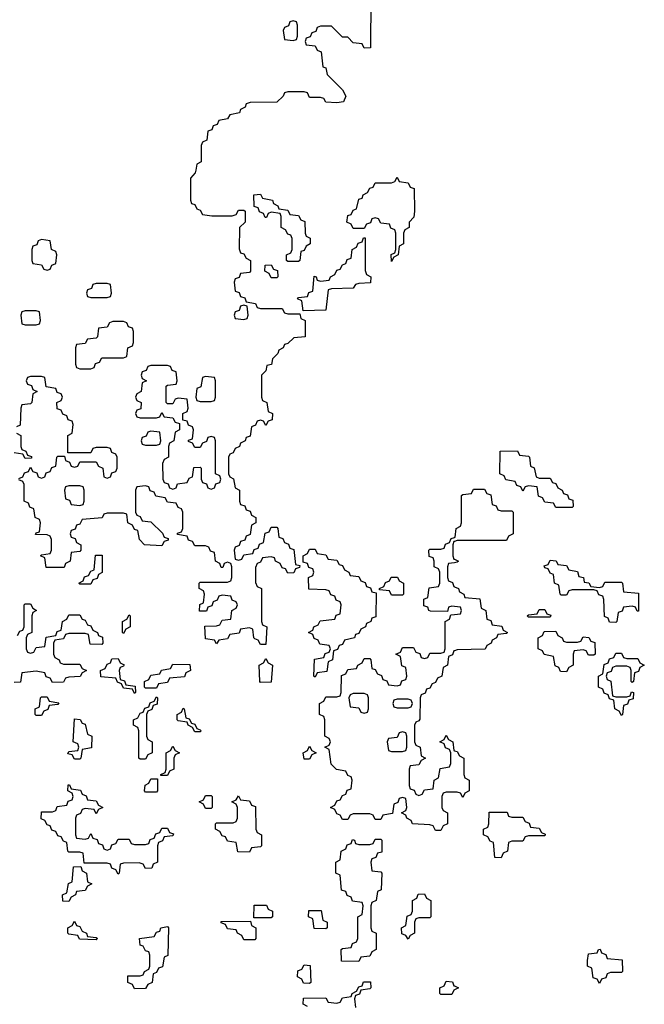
# Model space of a CAD drawing. Header units: inches. Extents: x 2777885 to 2884230, y 684484 to 829189.
# Tile 101 of 239: x 2788410 to 2790694, y 776950 to 780550. Entities that reach past the tile are written whole.
import ezdxf

# ---------------------------------------------------------------- set-up
doc = ezdxf.new("R2010")
doc.units = ezdxf.units.IN
doc.header["$MEASUREMENT"] = 0
for name, color, linetype in [('C7787', 7, 'Continuous'), ('C7788', 7, 'Continuous'), ('C7797', 7, 'Continuous')]:
    doc.layers.add(name, color=color, linetype=linetype)

msp = doc.modelspace()

# ---------------------------------------------------------------- linework, layer by layer
at = {"layer": 'C7787', "color": 6}
for points in [[(2789053.9, 780000), (2789052, 779990), (2789034, 779970), (2789034, 779890), (2789038, 779878), (2789050, 779874), (2789058, 779858), (2789070, 779854), (2789078, 779838), (2789112.7, 779832.7), (2789187.3, 779832.7), (2789202, 779838), (2789210, 779854), (2789230, 779854), (2789234, 779850), (2789234, 779810), (2789214, 779790), (2789212.7, 779712.7), (2789218, 779698), (2789230, 779694), (2789238, 779678), (2789254, 779670), (2789254, 779630), (2789250, 779626), (2789218, 779622), (2789212.7, 779607.3), (2789198, 779602), (2789194, 779590), (2789198, 779558), (2789212.7, 779552.7), (2789218, 779538), (2789232.7, 779532.7), (2789238, 779518), (2789272.7, 779512.7), (2789278, 779498), (2789290, 779494), (2789370, 779494), (2789378, 779478), (2789390, 779474), (2789434, 779474), (2789438, 779458), (2789454, 779450), (2789454, 779390), (2789412.7, 779387.3), (2789390, 779366), (2789378, 779362), (2789374, 779350), (2789358, 779342), (2789354, 779330), (2789334, 779310), (2789331.1, 779288.9), (2789314, 779286), (2789310, 779266), (2789294, 779250), (2789294, 779170), (2789298, 779158), (2789314, 779150), (2789318, 779118), (2789334, 779110), (2789332.7, 779087.3), (2789318, 779082), (2789310, 779066), (2789302, 779082), (2789290, 779086), (2789278, 779082), (2789272.7, 779067.3), (2789258, 779062), (2789252.7, 779027.3), (2789238, 779022), (2789234, 779010), (2789218, 779002), (2789214, 778990), (2789198, 778982), (2789190, 778966), (2789178, 778962), (2789174, 778950), (2789174, 778890), (2789178, 778878), (2789191.6, 778871.6), (2789198, 778838), (2789214, 778830), (2789214, 778790), (2789218, 778778), (2789232.7, 778772.7), (2789238, 778758), (2789252.7, 778752.7), (2789258, 778738), (2789274, 778730), (2789274, 778710), (2789258, 778702), (2789252.7, 778667.3), (2789238, 778662), (2789232.7, 778647.3), (2789218, 778642), (2789212.7, 778627.3), (2789198, 778622), (2789194, 778610), (2789198, 778578), (2789210, 778574), (2789222, 778578), (2789230, 778594), (2789262, 778598), (2789267.3, 778612.7), (2789282, 778618), (2789287.3, 778632.7), (2789302, 778638), (2789307.3, 778672.7), (2789322, 778678), (2789330, 778694), (2789350, 778694), (2789354, 778690), (2789358, 778658), (2789372.7, 778652.7), (2789378, 778638), (2789392.7, 778632.7), (2789398, 778618), (2789412.7, 778612.7), (2789418, 778558), (2789434, 778554), (2789432.7, 778547.3), (2789418, 778542), (2789412.7, 778527.3), (2789390, 778526), (2789382, 778542), (2789370, 778546), (2789362, 778562), (2789346, 778570), (2789342, 778582), (2789330, 778586), (2789298, 778582), (2789290, 778566), (2789278, 778562), (2789272.7, 778547.3), (2789272.7, 778492.7), (2789278, 778478), (2789294, 778470), (2789294, 778350), (2789298, 778338), (2789314, 778330), (2789310, 778266), (2789290, 778266), (2789282, 778282), (2789270, 778286), (2789266, 778290), (2789262, 778322), (2789250, 778326), (2789218, 778322), (2789212.7, 778307.3), (2789178, 778302), (2789170, 778286), (2789138, 778282), (2789130, 778268), (2789122, 778282), (2789090, 778286), (2789087.3, 778332.7), (2789130, 778334), (2789142, 778338), (2789150, 778354), (2789182, 778358), (2789186, 778390), (2789202, 778398), (2789206, 778410), (2789202, 778422), (2789187.3, 778427.3), (2789182, 778442), (2789150, 778446), (2789138, 778442), (2789132.7, 778427.3), (2789118, 778422), (2789112.7, 778407.3), (2789098, 778402), (2789092.7, 778387.3), (2789067.3, 778387.3), (2789068.4, 778411.6), (2789082, 778418), (2789086, 778450), (2789082, 778462), (2789066, 778470), (2789066, 778490), (2789070, 778494), (2789170, 778494), (2789182, 778498), (2789186, 778510), (2789186, 778550), (2789182, 778562), (2789170, 778566), (2789158, 778562), (2789152.7, 778547.3), (2789147.3, 778547.3), (2789142, 778562), (2789126, 778570), (2789122, 778602), (2789107.3, 778607.3), (2789102, 778622), (2789090, 778626), (2789050, 778626), (2789042, 778642), (2789027.3, 778647.3), (2789022, 778662), (2788987.3, 778667.3), (2788987.3, 778672.7), (2789002, 778678), (2789006, 778690), (2789006, 778750), (2789002, 778762), (2788990, 778766), (2788982, 778782), (2788950, 778786), (2788942, 778802), (2788908.4, 778808.4), (2788902, 778822), (2788887.3, 778827.3), (2788882, 778842), (2788870, 778846), (2788838, 778842), (2788834, 778830), (2788834, 778750), (2788838, 778738), (2788850, 778734), (2788858, 778718), (2788890, 778714), (2788932.7, 778672.7), (2788938, 778658), (2788952.7, 778652.7), (2788952.7, 778647.3), (2788938, 778642), (2788930, 778626), (2788866, 778630), (2788848, 778650), (2788842, 778682), (2788830, 778686), (2788822, 778702), (2788806, 778710), (2788802, 778742), (2788790, 778746), (2788730, 778746), (2788718, 778742), (2788711.6, 778728.4), (2788638, 778722), (2788630, 778706), (2788618, 778702), (2788612.7, 778687.3), (2788598, 778682), (2788594, 778670), (2788598, 778658), (2788612.7, 778652.7), (2788618, 778638), (2788634, 778630), (2788634, 778610), (2788630, 778606), (2788598, 778602), (2788594, 778570), (2788578, 778562), (2788572.7, 778547.3), (2788507.3, 778547.3), (2788502, 778582), (2788486, 778590), (2788490, 778594), (2788522, 778598), (2788526, 778610), (2788526, 778650), (2788522, 778662), (2788510, 778666), (2788467.3, 778667.3), (2788470, 778674), (2788482, 778678), (2788486, 778710), (2788482, 778722), (2788466, 778730), (2788462, 778762), (2788447.3, 778767.3), (2788442, 778782), (2788426, 778790), (2788426, 778850), (2788422, 778862), (2788407.3, 778867.3)], [(2788407.3, 778872.7), (2788422, 778878), (2788427.3, 778892.7), (2788442, 778898), (2788450, 778914), (2788458, 778898), (2788472.7, 778892.7), (2788478, 778878), (2788490, 778874), (2788502, 778878), (2788507.3, 778892.7), (2788522, 778898), (2788527.3, 778912.7), (2788542, 778918), (2788546, 778950), (2788550, 778954), (2788574, 778954), (2788578, 778938), (2788592.7, 778932.7), (2788598, 778918), (2788610, 778914), (2788622, 778918), (2788630, 778934), (2788690, 778934), (2788698, 778918), (2788714, 778910), (2788718, 778878), (2788730, 778874), (2788742, 778878), (2788747.3, 778892.7), (2788762, 778898), (2788766, 778910), (2788766, 778950), (2788762, 778962), (2788747.3, 778967.3), (2788742, 778982), (2788730, 778986), (2788690, 778986), (2788678, 778982), (2788670, 778966), (2788586, 778966), (2788586, 779030), (2788602, 779038), (2788606, 779070), (2788602, 779082), (2788587.3, 779087.3), (2788582, 779102), (2788567.3, 779107.3), (2788562, 779122), (2788547.3, 779127.3), (2788546, 779150), (2788562, 779158), (2788566, 779170), (2788562, 779182), (2788547.3, 779187.3), (2788542, 779202), (2788507.3, 779207.3), (2788502, 779242), (2788490, 779246), (2788450, 779246), (2788438, 779242), (2788434, 779230), (2788438, 779218), (2788452.7, 779212.7), (2788458, 779198), (2788474, 779190), (2788458, 779182), (2788454, 779150), (2788450, 779146), (2788418, 779142), (2788414, 779130), (2788412, 779068), (2788398, 779062)], [(2788398, 779038), (2788414, 779030), (2788414, 778990), (2788418, 778978), (2788432.7, 778972.7), (2788438, 778958), (2788452.7, 778952.7), (2788452.7, 778947.3), (2788430, 778946), (2788422, 778962), (2788390, 778966)], [(2790000, 778404.7), (2789990, 778406), (2789978, 778402), (2789974, 778386), (2789912.7, 778387.3), (2789906, 778390), (2789902, 778402), (2789887.3, 778407.3), (2789888.4, 778431.6), (2789902, 778438), (2789907.3, 778472.7), (2789942, 778478), (2789946, 778490), (2789946, 778530), (2789942, 778542), (2789926, 778550), (2789926, 778570), (2789922, 778582), (2789907.3, 778587.3), (2789906, 778610), (2789910, 778614), (2789950, 778614), (2789962, 778618), (2789967.3, 778632.7), (2789982, 778638), (2789987.3, 778652.7), (2790000, 778657.3)], [(2790000, 778642.7), (2789998, 778642), (2789994, 778630), (2789994, 778590), (2789998, 778578), (2790000, 778577)], [(2790000, 778564.7), (2789978, 778562), (2789974, 778550), (2789974, 778510), (2789978, 778498), (2789992.7, 778492.7), (2789998, 778478), (2790000, 778477)], [(2788402, 778298), (2788410, 778314), (2788422, 778318), (2788426, 778330), (2788426, 778410), (2788430, 778414), (2788450, 778414), (2788458, 778398), (2788472, 778390), (2788458, 778382), (2788454, 778370), (2788454, 778310), (2788438, 778302), (2788434, 778290), (2788434, 778250), (2788438, 778238), (2788450, 778234), (2788462, 778238), (2788470, 778254), (2788502, 778258), (2788507.3, 778292.7), (2788542, 778298), (2788547.3, 778312.7), (2788562, 778318), (2788566, 778350), (2788582, 778358), (2788590, 778374), (2788630, 778374), (2788638, 778358), (2788650, 778354), (2788658, 778338), (2788670, 778334), (2788678, 778318), (2788694, 778310), (2788698, 778298), (2788712.7, 778292.7), (2788714, 778270), (2788710, 778266), (2788667.3, 778267.3), (2788662, 778302), (2788650, 778306), (2788590, 778306), (2788578, 778302), (2788570, 778286), (2788538, 778282), (2788534, 778270), (2788534, 778230), (2788538, 778218), (2788554, 778210), (2788558, 778198), (2788570, 778194), (2788630, 778194), (2788638, 778178), (2788654, 778170), (2788638, 778162), (2788631.6, 778148.4), (2788590, 778146), (2788578, 778142), (2788570, 778128), (2788530, 778126), (2788522, 778142), (2788507.3, 778147.3), (2788502, 778162), (2788470, 778168), (2788418, 778162), (2788412.7, 778127.3), (2788390, 778126)], [(2790000, 777726), (2789970, 777726), (2789958, 777722), (2789954, 777710), (2789954, 777670), (2789958, 777658), (2789974, 777650), (2789974, 777610), (2789958, 777602), (2789950, 777586), (2789930, 777586), (2789922, 777602), (2789910, 777606), (2789846, 777610), (2789842, 777622), (2789826, 777630), (2789822, 777642), (2789806, 777650), (2789822, 777658), (2789826, 777670), (2789822, 777702), (2789810, 777706), (2789798, 777702), (2789792.7, 777687.3), (2789778, 777682), (2789772.7, 777647.3), (2789738, 777642), (2789730, 777626), (2789710, 777626), (2789702, 777642), (2789690, 777646), (2789630, 777646), (2789618, 777642), (2789610, 777626), (2789590, 777626), (2789582, 777642), (2789570, 777646), (2789562, 777662), (2789546, 777670), (2789562, 777678), (2789570, 777694), (2789582, 777698), (2789590, 777714), (2789602, 777718), (2789607.3, 777732.7), (2789622, 777738), (2789626, 777770), (2789622, 777782), (2789610, 777786), (2789602, 777802), (2789568.4, 777808.4), (2789548.4, 777828.4), (2789542, 777882), (2789526, 777890), (2789542, 777898), (2789546, 777910), (2789542, 777922), (2789526, 777930), (2789526, 777990), (2789522, 778002), (2789506, 778010), (2789506, 778050), (2789522, 778058), (2789530, 778074), (2789570, 778074), (2789582, 778078), (2789586, 778090), (2789587.3, 778152.7), (2789602, 778158), (2789610, 778174), (2789642, 778178), (2789646, 778190), (2789662, 778198), (2789670, 778214), (2789690, 778214), (2789694, 778210), (2789698, 778178), (2789710, 778174), (2789718, 778158), (2789732.7, 778152.7), (2789738, 778138), (2789752.7, 778132.7), (2789758, 778118), (2789790, 778114), (2789802, 778118), (2789807.3, 778132.7), (2789822, 778138), (2789826, 778150), (2789822, 778182), (2789807.3, 778187.3), (2789802, 778222), (2789786, 778230), (2789802, 778238), (2789810, 778254), (2789850, 778254), (2789858, 778238), (2789872.7, 778232.7), (2789878, 778218), (2789890, 778214), (2789902, 778218), (2789910, 778234), (2789950, 778234), (2789962, 778238), (2789966, 778250), (2789966, 778350), (2789982, 778358), (2789986, 778374), (2790000, 778375.6)], [(2790000, 778242.7), (2789998, 778242), (2789992.7, 778227.3), (2789978, 778222), (2789974, 778190), (2789958, 778182), (2789954, 778150), (2789938, 778142), (2789930, 778126), (2789918, 778122), (2789910, 778106), (2789898, 778102), (2789892.7, 778087.3), (2789878, 778082), (2789874, 778070), (2789872.7, 777992.7), (2789870, 777986), (2789858, 777982), (2789854, 777970), (2789854, 777910), (2789858, 777898), (2789874, 777890), (2789878, 777858), (2789894, 777850), (2789878, 777842), (2789870, 777826), (2789838, 777822), (2789834, 777810), (2789834, 777750), (2789838, 777738), (2789852.7, 777732.7), (2789858, 777718), (2789870, 777714), (2789882, 777718), (2789890, 777734), (2789922, 777738), (2789926, 777770), (2789942, 777778), (2789947.3, 777812.7), (2789982, 777818), (2789986, 777830), (2789986, 777870), (2789982, 777882), (2789967.3, 777887.3), (2789962, 777902), (2789946, 777910), (2789962, 777918), (2789970, 777934), (2789978, 777918), (2789994, 777910), (2789998, 777878), (2790000, 777877.3)], [(2789462, 776942), (2789446, 776950), (2789447.3, 776972.7), (2789530, 776974), (2789538, 776958), (2789570, 776954), (2789582, 776958), (2789590, 776974), (2789622, 776978), (2789626, 776990), (2789642, 776998), (2789650, 777014), (2789662, 777018), (2789667.3, 777032.7), (2789692.7, 777032.7), (2789694, 777010), (2789690, 777006), (2789658, 777002), (2789652.7, 776987.3), (2789638, 776982), (2789634, 776970), (2789638, 776938)], [(2790000, 777003), (2789998, 777002), (2789990, 776986), (2789950, 776986), (2789946, 776990), (2789946, 777010), (2789962, 777018), (2789970, 777034), (2789992.7, 777032.7), (2789998, 777018), (2790000, 777017)]]:
    msp.add_lwpolyline(points, dxfattribs=at)
for points in [[(2789770, 779666), (2789768.4, 779691.6), (2789782, 779698), (2789786, 779710), (2789786, 779770), (2789782, 779782), (2789767.3, 779787.3), (2789762, 779802), (2789730, 779806), (2789722, 779822), (2789710, 779826), (2789698, 779822), (2789692.7, 779807.3), (2789678, 779802), (2789670, 779786), (2789630, 779786), (2789622, 779802), (2789606, 779810), (2789610, 779834), (2789622, 779838), (2789630, 779854), (2789642, 779858), (2789650, 779894), (2789662, 779898), (2789666, 779910), (2789682, 779918), (2789690, 779934), (2789702, 779938), (2789710, 779954), (2789770, 779954), (2789782, 779958), (2789790, 779974), (2789798, 779958), (2789830, 779954), (2789838, 779938), (2789852.7, 779932.7), (2789854, 779850), (2789851.6, 779828.4), (2789834, 779810), (2789834, 779790), (2789818, 779782), (2789814, 779770), (2789814, 779730), (2789798, 779722), (2789794, 779690), (2789778, 779682)], [(2789390, 779666), (2789386, 779670), (2789386, 779690), (2789402, 779698), (2789406, 779710), (2789406, 779750), (2789402, 779762), (2789390, 779766), (2789382, 779782), (2789366, 779790), (2789366, 779830), (2789362, 779842), (2789330, 779846), (2789318, 779842), (2789312.7, 779827.3), (2789307.3, 779827.3), (2789302, 779842), (2789287.3, 779847.3), (2789282, 779862), (2789267.3, 779867.3), (2789266, 779910), (2789290, 779912), (2789298, 779898), (2789334, 779890), (2789338, 779878), (2789354, 779870), (2789358, 779858), (2789390, 779854), (2789398, 779838), (2789430, 779834), (2789438, 779818), (2789452.7, 779812.7), (2789454, 779770), (2789458, 779758), (2789471.6, 779751.6), (2789472, 779730), (2789458, 779722), (2789450, 779706), (2789438, 779702), (2789434, 779670), (2789430, 779666)], [(2788490, 779746), (2788478, 779742), (2788472.7, 779727.3), (2788458, 779722), (2788454, 779710), (2788454, 779670), (2788458, 779658), (2788490, 779654), (2788498, 779638), (2788510, 779634), (2788522, 779638), (2788527.3, 779652.7), (2788542, 779658), (2788546, 779690), (2788542, 779702), (2788526, 779710), (2788522, 779742)], [(2789446, 779486), (2789442, 779522), (2789426, 779530), (2789430, 779534), (2789462, 779538), (2789467.3, 779552.7), (2789482, 779558), (2789487.3, 779612.7), (2789494, 779610), (2789498, 779598), (2789510, 779594), (2789542, 779598), (2789546, 779610), (2789562, 779618), (2789570, 779634), (2789582, 779638), (2789590, 779654), (2789602, 779658), (2789607.3, 779672.7), (2789622, 779678), (2789626, 779710), (2789642, 779718), (2789647.3, 779732.7), (2789662, 779738), (2789667.3, 779752.7), (2789672.7, 779752.7), (2789672.7, 779632.7), (2789678, 779618), (2789694, 779610), (2789692.7, 779587.3), (2789650, 779586), (2789638, 779582), (2789630, 779568), (2789550, 779566), (2789538, 779562), (2789530, 779488)], [(2789330, 779606), (2789322, 779622), (2789306, 779630), (2789307.3, 779652.7), (2789330, 779654), (2789338, 779638), (2789352.7, 779632.7), (2789354, 779610), (2789350, 779606)], [(2788730, 779586), (2788690, 779586), (2788678, 779582), (2788672.7, 779567.3), (2788658, 779562), (2788654, 779550), (2788658, 779538), (2788670, 779534), (2788730, 779534), (2788742, 779538), (2788746, 779550), (2788742, 779582)], [(2788470, 779486), (2788430, 779486), (2788418, 779482), (2788414, 779470), (2788418, 779438), (2788430, 779434), (2788470, 779434), (2788482, 779438), (2788486, 779450), (2788482, 779482)], [(2789230, 779506), (2789218, 779502), (2789212.7, 779487.3), (2789198, 779482), (2789194, 779470), (2789198, 779458), (2789230, 779454), (2789242, 779458), (2789246, 779470), (2789242, 779502)], [(2788790, 779446), (2788750, 779446), (2788738, 779442), (2788730, 779426), (2788698, 779422), (2788694, 779390), (2788690, 779386), (2788658, 779382), (2788650, 779366), (2788618, 779362), (2788614, 779350), (2788614, 779290), (2788618, 779278), (2788630, 779274), (2788670, 779274), (2788682, 779278), (2788687.3, 779292.7), (2788702, 779298), (2788710, 779314), (2788790, 779314), (2788802, 779318), (2788806, 779350), (2788822, 779358), (2788826, 779370), (2788826, 779410), (2788822, 779422), (2788807.3, 779427.3), (2788802, 779442)], [(2788950, 779286), (2788890, 779286), (2788878, 779282), (2788872.7, 779267.3), (2788858, 779262), (2788854, 779250), (2788858, 779238), (2788874, 779230), (2788858, 779222), (2788854, 779190), (2788838, 779182), (2788834, 779170), (2788838, 779158), (2788854, 779150), (2788852.7, 779127.3), (2788838, 779122), (2788834, 779110), (2788838, 779098), (2788850, 779094), (2788910, 779094), (2788922, 779098), (2788930, 779114), (2788938, 779098), (2788970, 779094), (2788978, 779078), (2788994, 779074), (2788994, 779050), (2788978, 779042), (2788974, 779010), (2788958, 779002), (2788954, 778990), (2788954, 778950), (2788938, 778942), (2788932.7, 778927.3), (2788934, 778870), (2788938, 778858), (2788952.7, 778852.7), (2788958, 778838), (2788970, 778834), (2788982, 778838), (2788987.3, 778852.7), (2789022, 778858), (2789030, 778874), (2789042, 778878), (2789047.3, 778912.7), (2789070, 778914), (2789074, 778910), (2789074, 778870), (2789078, 778858), (2789092.7, 778852.7), (2789098, 778838), (2789110, 778834), (2789122, 778838), (2789127.3, 778852.7), (2789142, 778858), (2789146, 778870), (2789142, 778882), (2789126, 778890), (2789126, 779010), (2789122, 779022), (2789110, 779026), (2789098, 779022), (2789092.7, 779007.3), (2789078, 779002), (2789070, 778986), (2789050, 778986), (2789042, 779002), (2789027.3, 779007.3), (2789027.3, 779012.7), (2789042, 779018), (2789046, 779050), (2789042, 779062), (2789027.3, 779067.3), (2789022, 779082), (2789006, 779086), (2789006, 779110), (2789022, 779118), (2789026, 779130), (2789022, 779162), (2788990, 779166), (2788978, 779162), (2788970, 779146), (2788950, 779146), (2788946, 779150), (2788946, 779210), (2788950, 779214), (2788982, 779218), (2788986, 779230), (2788982, 779262), (2788967.3, 779267.3), (2788962, 779282)], [(2789090, 779246), (2789078, 779242), (2789072.7, 779207.3), (2789058, 779202), (2789054, 779170), (2789058, 779158), (2789070, 779154), (2789110, 779154), (2789122, 779158), (2789126, 779170), (2789126, 779230), (2789122, 779242)], [(2788890, 779046), (2788878, 779042), (2788872.7, 779027.3), (2788858, 779022), (2788854, 779010), (2788858, 778998), (2788870, 778994), (2788910, 778994), (2788922, 778998), (2788926, 779010), (2788922, 779042)], [(2788630, 778846), (2788590, 778846), (2788578, 778842), (2788574, 778830), (2788578, 778798), (2788592.7, 778792.7), (2788598, 778778), (2788630, 778774), (2788642, 778778), (2788646, 778790), (2788646, 778830), (2788642, 778842)], [(2789490, 778146), (2789486, 778150), (2789488.4, 778211.6), (2789522, 778218), (2789527.3, 778232.7), (2789542, 778238), (2789546, 778250), (2789542, 778262), (2789507.3, 778267.3), (2789502, 778282), (2789487.3, 778287.3), (2789482, 778302), (2789466, 778310), (2789482, 778318), (2789486, 778330), (2789502, 778338), (2789508.4, 778351.6), (2789562, 778358), (2789567.3, 778372.7), (2789582, 778378), (2789586, 778410), (2789582, 778422), (2789567.3, 778427.3), (2789562, 778442), (2789547.3, 778447.3), (2789542, 778462), (2789530, 778466), (2789467.3, 778467.3), (2789466, 778510), (2789482, 778518), (2789486, 778530), (2789482, 778542), (2789467.3, 778547.3), (2789462, 778562), (2789446, 778566), (2789446, 778590), (2789462, 778598), (2789470, 778614), (2789490, 778614), (2789498, 778598), (2789530, 778594), (2789538, 778578), (2789570, 778574), (2789578, 778558), (2789590, 778554), (2789598, 778538), (2789614, 778530), (2789618, 778518), (2789650, 778514), (2789658, 778498), (2789672.7, 778492.7), (2789678, 778478), (2789692.7, 778472.7), (2789698, 778458), (2789714, 778454), (2789712.7, 778367.3), (2789698, 778362), (2789694, 778350), (2789678, 778342), (2789674, 778330), (2789658, 778322), (2789650, 778306), (2789638, 778302), (2789634, 778290), (2789598, 778282), (2789590, 778266), (2789578, 778262), (2789572.7, 778247.3), (2789558, 778242), (2789554, 778210), (2789538, 778202), (2789532.7, 778167.3), (2789498, 778162)], [(2788630, 778486), (2788626, 778490), (2788642, 778498), (2788647.3, 778512.7), (2788662, 778518), (2788670, 778534), (2788682, 778538), (2788687.3, 778592.7), (2788711.6, 778591.6), (2788711.6, 778528.4), (2788698, 778522), (2788692.7, 778507.3), (2788678, 778502), (2788670, 778486)], [(2789770, 778446), (2789762, 778462), (2789726, 778466), (2789726, 778470), (2789742, 778478), (2789747.3, 778492.7), (2789762, 778498), (2789768.4, 778511.6), (2789791.6, 778511.6), (2789798, 778498), (2789814, 778490), (2789814, 778450), (2789810, 778446)], [(2788790, 778306), (2788786, 778310), (2788786, 778350), (2788802, 778358), (2788810, 778374), (2788814, 778370), (2788814, 778330), (2788798, 778322)], [(2788830, 778086), (2788822, 778102), (2788790, 778106), (2788782, 778122), (2788767.3, 778127.3), (2788762, 778142), (2788707.3, 778147.3), (2788706, 778170), (2788722, 778178), (2788730, 778194), (2788742, 778198), (2788747.3, 778212.7), (2788770, 778214), (2788778, 778198), (2788791.6, 778191.6), (2788790, 778186), (2788778, 778182), (2788774, 778170), (2788778, 778138), (2788792.7, 778132.7), (2788798, 778118), (2788832.7, 778112.7), (2788834, 778090)], [(2789290, 778126), (2789288, 778130), (2789286, 778190), (2789302, 778198), (2789310, 778214), (2789318, 778198), (2789334, 778190), (2789330, 778128)], [(2788870, 778106), (2788866, 778110), (2788866, 778130), (2788882, 778138), (2788890, 778154), (2788922, 778158), (2788928.4, 778171.6), (2788962, 778178), (2788970, 778194), (2789032.7, 778192.7), (2789034, 778170), (2789018, 778162), (2789012.7, 778147.3), (2788958, 778142), (2788950, 778126), (2788918, 778122), (2788910, 778106)], [(2788470, 778006), (2788466, 778010), (2788466, 778030), (2788482, 778038), (2788486, 778070), (2788490, 778074), (2788510, 778074), (2788518, 778058), (2788552.7, 778052.7), (2788550, 778046), (2788518, 778042), (2788512.7, 778027.3), (2788498, 778022), (2788490, 778006)], [(2788850, 777846), (2788846, 777850), (2788846, 777950), (2788842, 777962), (2788826, 777970), (2788826, 777990), (2788842, 777998), (2788850, 778014), (2788862, 778018), (2788867.3, 778032.7), (2788882, 778038), (2788887.3, 778052.7), (2788902, 778058), (2788910, 778074), (2788914, 778070), (2788912.7, 778047.3), (2788898, 778042), (2788892.7, 778027.3), (2788878, 778022), (2788874, 778010), (2788874, 777930), (2788878, 777918), (2788894, 777910), (2788894, 777870), (2788878, 777862), (2788870, 777846)], [(2789670, 778086), (2789630, 778086), (2789618, 778082), (2789614, 778070), (2789618, 778038), (2789650, 778034), (2789658, 778018), (2789670, 778014), (2789682, 778018), (2789686, 778030), (2789686, 778070), (2789682, 778082)], [(2789050, 777946), (2789042, 777962), (2789026, 777970), (2789022, 777982), (2788990, 777986), (2788986, 777990), (2788986, 778010), (2789002, 778018), (2789007.3, 778032.7), (2789012, 778030), (2789018, 777998), (2789030, 777994), (2789038, 777978), (2789050, 777974), (2789058, 777958), (2789070, 777954), (2789074, 777950), (2789070, 777946)], [(2789830, 778066), (2789790, 778066), (2789778, 778062), (2789774, 778050), (2789778, 778038), (2789790, 778034), (2789830, 778034), (2789842, 778038), (2789846, 778050), (2789842, 778062)], [(2788610, 777846), (2788602, 777862), (2788586, 777866), (2788590, 777874), (2788622, 777878), (2788626, 777890), (2788622, 777902), (2788606, 777910), (2788610, 777994), (2788631.6, 777991.6), (2788638, 777978), (2788650, 777974), (2788658, 777938), (2788674, 777930), (2788672.7, 777887.3), (2788638, 777882), (2788634, 777850), (2788630, 777846)], [(2789810, 777946), (2789798, 777942), (2789790, 777926), (2789758, 777922), (2789754, 777910), (2789758, 777878), (2789770, 777874), (2789810, 777874), (2789822, 777878), (2789826, 777890), (2789826, 777930), (2789822, 777942)], [(2788926, 777786), (2788926, 777790), (2788942, 777798), (2788946, 777810), (2788946, 777870), (2788962, 777878), (2788970, 777894), (2788978, 777878), (2788994, 777870), (2788978, 777862), (2788974, 777850), (2788974, 777810), (2788958, 777802), (2788950, 777786)], [(2789450, 777846), (2789446, 777870), (2789462, 777878), (2789470, 777894), (2789478, 777878), (2789494, 777870), (2789478, 777862), (2789470, 777846)], [(2788690, 777646), (2788682, 777662), (2788650, 777666), (2788638, 777662), (2788632.7, 777647.3), (2788618, 777642), (2788614, 777630), (2788614, 777570), (2788618, 777558), (2788650, 777554), (2788662, 777558), (2788670, 777574), (2788678, 777558), (2788692.7, 777552.7), (2788698, 777538), (2788712.7, 777532.7), (2788718, 777518), (2788730, 777514), (2788742, 777518), (2788747.3, 777532.7), (2788762, 777538), (2788770, 777554), (2788810, 777554), (2788818, 777538), (2788830, 777534), (2788870, 777534), (2788882, 777538), (2788887.3, 777552.7), (2788902, 777558), (2788907.3, 777572.7), (2788922, 777578), (2788930, 777594), (2788950, 777594), (2788958, 777578), (2788972.7, 777572.7), (2788970, 777566), (2788938, 777562), (2788932.7, 777547.3), (2788918, 777542), (2788914, 777530), (2788914, 777470), (2788898, 777462), (2788892.7, 777447.3), (2788870, 777446), (2788862, 777462), (2788847.3, 777467.3), (2788790, 777466), (2788778, 777462), (2788774, 777430), (2788770, 777426), (2788762, 777442), (2788747.3, 777447.3), (2788742, 777462), (2788730, 777466), (2788646, 777466), (2788642, 777502), (2788630, 777506), (2788590, 777506), (2788586, 777510), (2788582, 777542), (2788570, 777546), (2788562, 777562), (2788550, 777566), (2788542, 777582), (2788527.3, 777587.3), (2788522, 777602), (2788510, 777606), (2788502, 777622), (2788488.4, 777628.4), (2788490, 777654), (2788530, 777654), (2788542, 777658), (2788547.3, 777672.7), (2788582, 777678), (2788587.3, 777692.7), (2788602, 777698), (2788606, 777710), (2788602, 777722), (2788586, 777730), (2788587.3, 777752.7), (2788592.7, 777752.7), (2788598, 777738), (2788632.7, 777732.7), (2788638, 777718), (2788652.7, 777712.7), (2788658, 777698), (2788690, 777694), (2788698, 777678), (2788714, 777670), (2788698, 777662)], [(2788870, 777726), (2788866, 777730), (2788868.4, 777751.6), (2788882, 777758), (2788890, 777774), (2788914, 777774), (2788914, 777730), (2788910, 777726)], [(2789090, 777666), (2789082, 777682), (2789066, 777690), (2789082, 777698), (2789090, 777714), (2789110, 777714), (2789114, 777710), (2789114, 777670), (2789110, 777666)], [(2789250, 777506), (2789207.3, 777507.3), (2789202, 777542), (2789170, 777546), (2789162, 777562), (2789150, 777566), (2789142, 777582), (2789126, 777590), (2789126, 777610), (2789130, 777614), (2789190, 777614), (2789202, 777618), (2789206, 777630), (2789206, 777670), (2789202, 777682), (2789186, 777690), (2789202, 777698), (2789210, 777712), (2789218, 777698), (2789250, 777694), (2789258, 777678), (2789272.7, 777672.7), (2789274, 777590), (2789278, 777578), (2789294, 777570), (2789294, 777530), (2789290, 777526), (2789258, 777522)], [(2789650, 777106), (2789587.3, 777107.3), (2789586, 777150), (2789590, 777154), (2789622, 777158), (2789627.3, 777172.7), (2789642, 777178), (2789646, 777190), (2789646, 777270), (2789662, 777278), (2789666, 777310), (2789662, 777322), (2789627.3, 777327.3), (2789622, 777342), (2789607.3, 777347.3), (2789602, 777362), (2789587.3, 777367.3), (2789582, 777422), (2789566, 777430), (2789566, 777470), (2789582, 777478), (2789586, 777510), (2789602, 777518), (2789607.3, 777532.7), (2789622, 777538), (2789627.3, 777552.7), (2789634, 777550), (2789638, 777538), (2789650, 777534), (2789690, 777534), (2789702, 777538), (2789710, 777554), (2789730, 777554), (2789734, 777550), (2789734, 777506), (2789718, 777502), (2789712.7, 777487.3), (2789698, 777482), (2789694, 777470), (2789698, 777438), (2789730, 777434), (2789734, 777430), (2789731.6, 777368.4), (2789718, 777362), (2789714, 777330), (2789698, 777322), (2789694, 777310), (2789694, 777230), (2789698, 777218), (2789714, 777210), (2789714, 777150), (2789698, 777142), (2789690, 777126), (2789658, 777122)], [(2788590, 777326), (2788567.3, 777327.3), (2788566, 777350), (2788582, 777358), (2788588.4, 777391.6), (2788602, 777398), (2788607.3, 777452.7), (2788634, 777454), (2788638, 777438), (2788654, 777430), (2788658, 777398), (2788674, 777390), (2788658, 777382), (2788650, 777366), (2788618, 777362), (2788614, 777350), (2788598, 777342)], [(2789830, 777188), (2789822, 777202), (2789807.3, 777207.3), (2789806, 777230), (2789822, 777238), (2789827.3, 777272.7), (2789842, 777278), (2789846, 777290), (2789846, 777330), (2789862, 777338), (2789867.3, 777352.7), (2789890, 777354), (2789898, 777338), (2789914, 777330), (2789914, 777270), (2789910, 777266), (2789870, 777266), (2789858, 777262), (2789854, 777250), (2789854, 777210), (2789838, 777202)], [(2789266, 777266), (2789267.3, 777312.7), (2789312.7, 777312.7), (2789318, 777298), (2789334, 777290), (2789334, 777270), (2789330, 777266)], [(2789530, 777226), (2789487.3, 777227.3), (2789482, 777262), (2789466, 777270), (2789467.3, 777292.7), (2789512.7, 777292.7), (2789518, 777258), (2789534, 777250), (2789534, 777230)], [(2788690, 777186), (2788628.4, 777188.4), (2788622, 777202), (2788590, 777206), (2788586, 777210), (2788586, 777230), (2788602, 777238), (2788610, 777254), (2788618, 777238), (2788630, 777234), (2788638, 777218), (2788654, 777210), (2788658, 777198), (2788690, 777194), (2788694, 777190)], [(2789230, 777186), (2789222, 777202), (2789206, 777210), (2789202, 777222), (2789170, 777226), (2789162, 777242), (2789147.3, 777247.3), (2789147.3, 777252.7), (2789254, 777254), (2789258, 777238), (2789274, 777230), (2789274, 777190), (2789270, 777186)], [(2788830, 777006), (2788822, 777022), (2788806, 777030), (2788806, 777054), (2788850, 777054), (2788862, 777058), (2788866, 777070), (2788882, 777078), (2788886, 777090), (2788886, 777130), (2788882, 777142), (2788870, 777146), (2788862, 777162), (2788850, 777166), (2788848, 777190), (2788902, 777198), (2788910, 777214), (2788922, 777218), (2788926, 777230), (2788950, 777234), (2788954, 777230), (2788951.6, 777128.4), (2788938, 777122), (2788932.7, 777087.3), (2788918, 777082), (2788910, 777066), (2788898, 777062), (2788894, 777030), (2788878, 777022), (2788870, 777008)], [(2789470, 777026), (2789447.3, 777027.3), (2789442, 777042), (2789426, 777050), (2789427.3, 777072.7), (2789442, 777078), (2789450, 777094), (2789471.6, 777091.6), (2789474, 777030)]]:
    msp.add_lwpolyline(points, close=True, dxfattribs=at)
at = {"layer": 'C7788', "color": 6}
msp.add_lwpolyline([(2789694, 780630), (2789692.7, 780447.3), (2789670, 780446), (2789662, 780462), (2789630, 780466), (2789610, 780486), (2789590, 780486), (2789550, 780526), (2789510, 780526), (2789498, 780522), (2789492.7, 780507.3), (2789478, 780502), (2789472.7, 780487.3), (2789458, 780482), (2789454, 780470), (2789458, 780458), (2789490, 780454), (2789498, 780438), (2789512.7, 780432.7), (2789518, 780378), (2789530, 780374), (2789534, 780350), (2789590, 780294), (2789602, 780270), (2789594, 780250), (2789570, 780246), (2789530, 780248), (2789522, 780262), (2789510, 780266), (2789470, 780266), (2789462, 780282), (2789450, 780286), (2789390, 780286), (2789378, 780282), (2789374, 780270), (2789350, 780248), (2789252.7, 780247.3), (2789238, 780242), (2789234, 780230), (2789218, 780222), (2789214, 780210), (2789178, 780202), (2789170, 780188), (2789138, 780182), (2789132.7, 780167.3), (2789118, 780162), (2789112.7, 780147.3), (2789098, 780142), (2789094, 780110), (2789078, 780102), (2789074, 780090), (2789074, 780030), (2789058, 780022), (2789053.9, 780000)], dxfattribs=at)
msp.add_lwpolyline([(2789410, 780546), (2789398, 780542), (2789392.7, 780527.3), (2789378, 780522), (2789374, 780510), (2789378, 780478), (2789410, 780474), (2789422, 780478), (2789426, 780490), (2789426, 780530), (2789422, 780542)], close=True, dxfattribs=at)
at = {"layer": 'C7797', "color": 6}
for points in [[(2790310, 778874), (2790350, 778874), (2790358, 778858), (2790370, 778854), (2790378, 778838), (2790394, 778830), (2790398, 778818), (2790412.7, 778812.7), (2790418, 778798), (2790432.7, 778792.7), (2790434, 778770), (2790430, 778766), (2790370, 778766), (2790362, 778782), (2790330, 778786), (2790322, 778802), (2790307.3, 778807.3), (2790302, 778842), (2790270, 778846), (2790258, 778842), (2790250, 778826), (2790242, 778842), (2790227.3, 778847.3), (2790222, 778862), (2790187.3, 778867.3), (2790182, 778882), (2790166, 778890), (2790167.3, 778972.7), (2790230, 778974), (2790238, 778958), (2790270, 778954), (2790274, 778950), (2790278, 778918), (2790291.6, 778911.6), (2790298, 778878)], [(2790530, 778474), (2790542, 778478), (2790550, 778494), (2790610, 778494), (2790614, 778490), (2790618, 778458), (2790672.7, 778452.7), (2790672.7, 778387.3), (2790667.3, 778387.3), (2790662, 778402), (2790650, 778406), (2790618, 778402), (2790612.7, 778387.3), (2790598, 778382), (2790594, 778350), (2790590, 778346), (2790567.3, 778347.3), (2790562, 778362), (2790548.4, 778368.4), (2790546, 778430), (2790542, 778442), (2790527.3, 778447.3), (2790522, 778462), (2790510, 778466), (2790430, 778466), (2790418, 778462), (2790410, 778446), (2790390, 778446), (2790386, 778450), (2790382, 778482), (2790366, 778490), (2790362, 778522), (2790350, 778526), (2790342, 778542), (2790330, 778546), (2790327.3, 778552.7), (2790342, 778558), (2790350, 778574), (2790371.6, 778571.6), (2790378, 778558), (2790410, 778554), (2790418, 778538), (2790450, 778532), (2790454, 778514), (2790471.1, 778511.1), (2790474, 778494), (2790491.6, 778491.6), (2790498, 778478)], [(2790270, 778366), (2790266, 778370), (2790270, 778374), (2790302, 778378), (2790310, 778394), (2790330, 778394), (2790338, 778378), (2790352.7, 778372.7), (2790350, 778366)], [(2790410, 778274), (2790450, 778274), (2790462, 778278), (2790470, 778294), (2790491.6, 778291.6), (2790498, 778278), (2790512.7, 778272.7), (2790514, 778230), (2790510, 778226), (2790490, 778226), (2790482, 778242), (2790470, 778246), (2790438, 778242), (2790434, 778230), (2790434, 778190), (2790418, 778182), (2790410, 778166), (2790387.3, 778167.3), (2790382, 778182), (2790368, 778188), (2790362, 778222), (2790328.4, 778228.4), (2790322, 778242), (2790306, 778250), (2790306, 778290), (2790322, 778298), (2790327.3, 778312.7), (2790370, 778314), (2790378, 778298), (2790394, 778290), (2790398, 778278)], [(2790630, 778214), (2790670, 778214), (2790678, 778198), (2790694, 778190), (2790678, 778182), (2790672.7, 778167.3), (2790658, 778162), (2790654, 778130), (2790650, 778126), (2790646, 778130), (2790646, 778170), (2790642, 778182), (2790630, 778186), (2790590, 778186), (2790578, 778182), (2790572.7, 778167.3), (2790558, 778162), (2790554, 778150), (2790558, 778138), (2790572, 778132), (2790578, 778078), (2790590, 778074), (2790630, 778074), (2790642, 778078), (2790647.3, 778092.7), (2790654, 778090), (2790652.7, 778067.3), (2790638, 778062), (2790632.7, 778047.3), (2790618, 778042), (2790614, 778010), (2790610, 778006), (2790602, 778022), (2790586, 778030), (2790582, 778062), (2790567.3, 778067.3), (2790562, 778082), (2790547.3, 778087.3), (2790542, 778102), (2790526, 778110), (2790526, 778150), (2790542, 778158), (2790547.3, 778192.7), (2790562, 778198), (2790567.3, 778212.7), (2790582, 778218), (2790590, 778234), (2790610, 778234), (2790618, 778218)], [(2790210, 777634), (2790250, 777634), (2790258, 777618), (2790272.7, 777612.7), (2790278, 777598), (2790310, 777594), (2790318, 777578), (2790331.6, 777571.6), (2790330, 777566), (2790270, 777566), (2790258, 777562), (2790250, 777546), (2790210, 777546), (2790198, 777542), (2790194, 777510), (2790178, 777502), (2790170, 777486), (2790147.3, 777487.3), (2790142, 777542), (2790130, 777546), (2790122, 777562), (2790106, 777570), (2790106, 777590), (2790122, 777598), (2790126, 777610), (2790127.3, 777652.7), (2790192, 777652), (2790198, 777638)], [(2790530, 777026), (2790522, 777042), (2790507.3, 777047.3), (2790502, 777082), (2790486, 777090), (2790486, 777110), (2790490, 777134), (2790522, 777138), (2790526, 777150), (2790532, 777152), (2790538, 777138), (2790552.7, 777132.7), (2790558, 777118), (2790612.7, 777112.7), (2790614, 777070), (2790610, 777066), (2790570, 777066), (2790558, 777062), (2790552.7, 777047.3), (2790538, 777042)]]:
    msp.add_lwpolyline(points, close=True, dxfattribs=at)
for points in [[(2790000, 778657.3), (2790002, 778658), (2790006, 778690), (2790022, 778698), (2790026, 778710), (2790026, 778810), (2790030, 778814), (2790062, 778818), (2790070, 778834), (2790110, 778834), (2790118, 778818), (2790132.7, 778812.7), (2790138, 778778), (2790152.7, 778772.7), (2790158, 778758), (2790170, 778754), (2790210, 778754), (2790214, 778750), (2790214, 778670), (2790198, 778662), (2790190, 778646), (2790010, 778646), (2790000, 778642.7)], [(2790000, 778577), (2790014, 778570), (2790010, 778566), (2790000, 778564.7)], [(2790000, 778477), (2790014, 778470), (2790018, 778458), (2790034, 778450), (2790038, 778438), (2790092.7, 778432.7), (2790098, 778398), (2790114, 778390), (2790118, 778358), (2790132.7, 778352.7), (2790138, 778338), (2790172.7, 778332.7), (2790178, 778318), (2790194, 778310), (2790190, 778306), (2790158, 778302), (2790154, 778290), (2790138, 778282), (2790134, 778270), (2790118, 778262), (2790111.6, 778248.4), (2790010, 778246), (2790000, 778242.7)], [(2790000, 778375.6), (2790022, 778378), (2790026, 778390), (2790022, 778402), (2790000, 778404.7)], [(2790000, 777877.3), (2790010, 777874), (2790018, 777858), (2790034, 777850), (2790034, 777790), (2790038, 777778), (2790054, 777770), (2790054, 777730), (2790038, 777722), (2790030, 777706), (2790022, 777722), (2790010, 777726), (2790000, 777726)], [(2790000, 777017), (2790014, 777010), (2790000, 777003)]]:
    msp.add_lwpolyline(points, dxfattribs=at)

doc.saveas('drawing.dxf')
